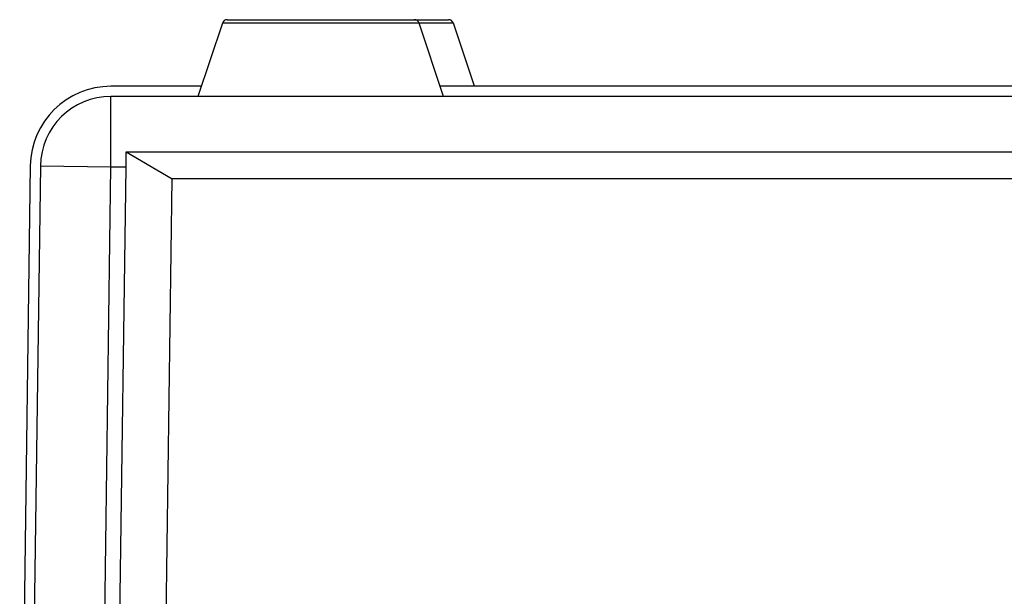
# Model space of a CAD drawing. Header units: inches. Extents: x 0.5 to 25.1, y 1 to 26.2.
# Tile 22 of 23: x 9.8 to 11.8, y 25 to 26.2. Entities that reach past the tile are written whole.
import ezdxf

# ---------------------------------------------------------------- set-up
doc = ezdxf.new("R2010")
doc.units = ezdxf.units.IN
doc.header["$MEASUREMENT"] = 0
doc.layers.add('SLD-0_0', color=7, linetype='Continuous')

msp = doc.modelspace()

# ---------------------------------------------------------------- linework, layer by layer
at = {"layer": 'SLD-0_0', "color": 7, "linetype": 'Continuous', "lineweight": 25}
for p, q in [((10.2416, 26.1724), (10.6072, 26.1724)), ((10.6072, 26.1724), (10.6741, 26.1724)), ((10.2321, 26.1656), (10.1844, 26.0224)), ((10.6167, 26.1656), (10.2321, 26.1656)), ((10.6644, 26.0224), (10.6167, 26.1656)), ((10.6836, 26.1656), (10.6167, 26.1656)), ((10.7248, 26.0421), (10.6836, 26.1656)), ((10.191, 26.0421), (10.0143, 26.0421)), ((15.356, 26.0421), (10.6578, 26.0421)), ((10.0143, 25.8846), (10.0143, 26.0224)), ((15.9432, 26.0224), (10.0143, 26.0224)), ((10.0442, 25.9141), (15.9133, 25.9141)), ((10.0442, 25.9141), (10.1341, 25.861)), ((9.8568, 25.8867), (9.836, 24.3455)), ((9.8765, 25.8865), (9.8557, 24.3452)), ((9.8765, 25.8865), (10.0143, 25.8846)), ((9.9935, 24.3452), (10.0143, 25.8846)), ((10.0143, 25.8846), (10.0438, 25.8846)), ((10.023, 24.3452), (10.0438, 25.8846)), ((10.1136, 24.3452), (10.1341, 25.861)), ((15.8234, 25.861), (10.1341, 25.861))]:
    msp.add_line(p, q, dxfattribs=at)
for centre, radius, start, end in [((10.2416, 26.1624), 0.01, 90, 161.5651), ((10.6072, 26.1624), 0.01, 18.4349, 90), ((10.6741, 26.1624), 0.01, 18.4349, 90), ((10.0143, 25.8846), 0.1575, 90.0252, 179.2516), ((10.0143, 25.8846), 0.1378, 90, 179.2267)]:
    msp.add_arc(centre, radius, start, end, dxfattribs=at)
msp.add_open_spline([(10.0438, 25.8846), (10.0439, 25.8894), (10.044, 25.8991), (10.0442, 25.9091), (10.0442, 25.9141)], degree=3, dxfattribs=at)

doc.saveas('drawing.dxf')
